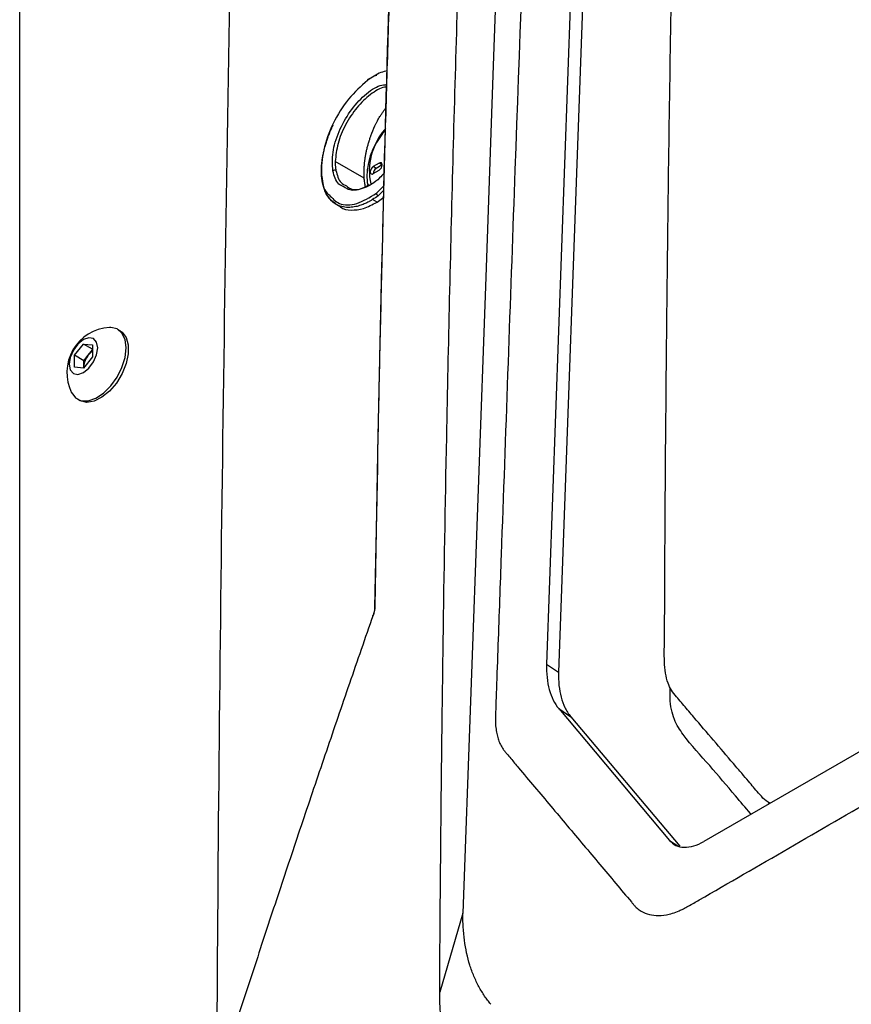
# Model space of a CAD drawing. Header units: millimetres. Extents: x 155400 to 158181, y 110534 to 115156.
# Tile 35 of 121: x 157604 to 157702, y 111430 to 111546. Entities that reach past the tile are written whole.
import ezdxf

# ---------------------------------------------------------------- set-up
doc = ezdxf.new("R2010")
doc.units = ezdxf.units.MM

msp = doc.modelspace()

# ---------------------------------------------------------------- linework, layer by layer
at = {"color": 7, "linetype": 'Continuous', "lineweight": 25}
for p, q in [((157674.36, 111700.39), (157666.12, 111470.48)), ((157675.79, 111699.91), (157667.53, 111469.54)), ((157604.01, 111662.54), (157604.01, 111333.72)), ((157645.43, 111539.56), (157645.05, 111539.35)), ((157645.83, 111539.78), (157646.09, 111539.89)), ((157644.63, 111527.74), (157641.21, 111529.71)), ((157646.39, 111529.51), (157645.68, 111529.1)), ((157646.03, 111528.89), (157645.68, 111529.1)), ((157646.74, 111529.3), (157646.03, 111528.89)), ((157646.74, 111529.3), (157646.39, 111529.51)), ((157645.68, 111528.28), (157646.39, 111528.69)), ((157646.06, 111525.96), (157646.93, 111526.82)), ((157646.13, 111524.92), (157646.95, 111525.52)), ((157646.92, 111526.31), (157646.26, 111525.67)), ((157641.29, 111524.67), (157641.83, 111524.36)), ((157646.13, 111524.92), (157645.61, 111525.22)), ((157615.85, 111509.77), (157615.58, 111509.92)), ((157610.47, 111506.87), (157611.53, 111508.19)), ((157611.53, 111508.19), (157612.59, 111508.1)), ((157612.59, 111507.58), (157611.53, 111508.19)), ((157612.59, 111508.1), (157612.59, 111506.68)), ((157610.47, 111505.46), (157610.47, 111506.87)), ((157611.57, 111506.23), (157610.47, 111506.87)), ((157611.57, 111506.23), (157612.1, 111506.89)), ((157612.1, 111506.89), (157612.59, 111507.5)), ((157612.59, 111506.68), (157611.53, 111505.36)), ((157611.57, 111505.53), (157611.57, 111506.23)), ((157611.53, 111505.36), (157610.47, 111505.46)), ((157611.57, 111505.53), (157611.57, 111505.42)), ((157611.57, 111505.42), (157611.57, 111505.53)), ((157610.83, 111501.7), (157611.1, 111501.54)), ((157771.99, 111500.01), (157684.65, 111449.59)), ((157666.12, 111470.48), (157667.53, 111469.54)), ((157667.56, 111465.24), (157680.62, 111449.71)), ((157667.56, 111465.24), (157668.97, 111464.29)), ((157668.97, 111464.29), (157681.81, 111449.03)), ((157692.24, 111454.2), (157692.43, 111454.08)), ((157680.62, 111449.71), (157681.58, 111449.07)), ((157656.26, 111441.16), (157653.52, 111431.85))]:
    msp.add_line(p, q, dxfattribs=at)
at = {"color": 7, "linetype": 'Continuous', "lineweight": 25, "flags": 128}
for points in [[(157665.2, 111690.83), (157660.72, 111565.99), (157659.83, 111541.03), (157658.94, 111516.06), (157658.04, 111491.1), (157657.15, 111466.13), (157656.26, 111441.16)], [(157645.68, 111529.1), (157645.54, 111528.99), (157645.43, 111528.83), (157645.35, 111528.66), (157645.33, 111528.49), (157645.35, 111528.34), (157645.43, 111528.26), (157645.54, 111528.23), (157645.68, 111528.28)], [(157646.39, 111528.69), (157646.52, 111528.8), (157646.64, 111528.95), (157646.71, 111529.13), (157646.74, 111529.3), (157646.71, 111529.44), (157646.64, 111529.53), (157646.52, 111529.55), (157646.39, 111529.51)], [(157615.85, 111509.77), (157616.08, 111509.61), (157616.55, 111508.98), (157616.8, 111508.1), (157616.8, 111507.05), (157616.55, 111505.89), (157616.08, 111504.71), (157615.41, 111503.6), (157614.6, 111502.65), (157613.7, 111501.92), (157612.79, 111501.46), (157611.93, 111501.32), (157611.18, 111501.5), (157611.1, 111501.54)], [(157616.56, 111507.75), (157616.44, 111508.72), (157616.07, 111509.48), (157615.49, 111509.97), (157614.75, 111510.15), (157614.58, 111510.14)], [(157613.21, 111507.75), (157613.08, 111508.41), (157612.71, 111508.83), (157612.17, 111508.94), (157611.53, 111508.72), (157610.88, 111508.2), (157610.34, 111507.46), (157609.97, 111506.62), (157609.85, 111505.81), (157609.97, 111505.14), (157610.34, 111504.72), (157610.88, 111504.61), (157611.53, 111504.84), (157612.17, 111505.36), (157612.71, 111506.09), (157613.08, 111506.93), (157613.21, 111507.75)], [(157610.14, 111502.45), (157610.6, 111501.86), (157611.26, 111501.52), (157612.08, 111501.51), (157612.97, 111501.81), (157613.89, 111502.41), (157614.75, 111503.26), (157615.49, 111504.3), (157616.07, 111505.45), (157616.44, 111506.63), (157616.56, 111507.75)], [(157645.66, 111476.22), (157645.66, 111476.23), (157645.65, 111476.23), (157645.65, 111476.24), (157645.65, 111476.24), (157645.66, 111476.24), (157645.67, 111476.24)]]:
    msp.add_lwpolyline(points, dxfattribs=at)
at = {"color": 7, "linetype": 'Continuous', "lineweight": 25}
for centre, radius, start, end in [((157645.11, 111539.27), 0.0961, 119.444, 193.2581), ((157652.09, 111528.61), 6.87, 136.8351, 193.0253), ((157646.42, 111528.26), 0.743, 121.6059, 178.3994), ((157641.14, 111528.36), 0.323, 62.8352, 130.1246), ((157646.47, 111526.02), 0.411, 188.7869, 240.2643), ((157614.89, 111504.84), 5.32, 93.3411, 206.6643), ((157613.87, 111505.42), 2.3, 140.2279, 177.3607), ((157613.66, 111505.67), 1.98, 122.767, 141.9377), ((157645.91, 111477.25), 0.0612, 122.4084, 221.5075)]:
    msp.add_arc(centre, radius, start, end, dxfattribs=at)
for points, knots in [([(157692.46, 111454.1), (157692.3, 111454.18), (157691.84, 111454.42), (157691.29, 111455.09), (157690.66, 111455.81), (157690.02, 111456.56), (157689.29, 111457.42), (157687.17, 111459.9), (157685.11, 111462.31), (157683.17, 111464.59), (157682.59, 111465.28), (157682, 111465.96), (157681.41, 111466.66), (157680.83, 111467.36), (157680.22, 111468.62), (157679.93, 111470.74), (157680.04, 111473.64), (157680.03, 111476.47), (157680.05, 111479.31), (157680.07, 111484.91), (157680.15, 111496.19), (157680.35, 111518.32), (157680.85, 111553.97), (157681.89, 111600.1), (157683.52, 111651.46), (157685.02, 111685.45), (157685.77, 111702.45)], [0, 0, 0, 0, 0.002859, 0.0085565, 0.0135552, 0.0180801, 0.0240737, 0.0314509, 0.0695692, 0.0743666, 0.0791332, 0.0838831, 0.0886284, 0.0938304, 0.0982089, 0.1090025, 0.1198653, 0.1306402, 0.1414147, 0.15219, 0.1945206, 0.2701087, 0.4050793, 0.60325, 0.8015505, 1, 1, 1, 1]), ([(157668.42, 111696.96), (157667.92, 111683.01), (157667.41, 111668.94), (157666.4, 111640.6), (157665.89, 111626.34), (157664.35, 111583.42), (157663.32, 111554.63), (157661.78, 111511.75), (157661.27, 111497.51), (157660.64, 111479.83), (157660.45, 111474.53), (157660.23, 111468.37), (157660.13, 111465.63), (157660.1, 111464.64), (157660.09, 111464.42), (157660.08, 111464.31), (157660.08, 111464), (157660.08, 111463.82), (157660.09, 111463.51), (157660.1, 111463.36), (157660.12, 111463.09), (157660.14, 111462.96), (157660.19, 111462.59), (157660.23, 111462.37), (157660.33, 111461.94), (157660.39, 111461.74), (157660.52, 111461.36), (157660.6, 111461.18), (157660.78, 111460.82), (157660.88, 111460.65), (157661.06, 111460.38), (157661.12, 111460.29), (157661.23, 111460.16), (157661.27, 111460.11), (157661.35, 111460.02), (157661.54, 111459.79), (157662.04, 111459.2), (157662.51, 111458.64), (157664.07, 111456.78), (157665.34, 111455.27), (157667.91, 111452.22), (157669.2, 111450.68), (157671.76, 111447.64), (157673.02, 111446.13), (157674.89, 111443.92), (157675.58, 111443.1), (157676.26, 111442.29), (157676.41, 111442.11), (157676.48, 111442.02), (157676.71, 111441.79), (157676.86, 111441.66), (157677.33, 111441.32), (157677.64, 111441.17), (157678.31, 111440.95), (157678.66, 111440.89), (157679.41, 111440.85), (157679.8, 111440.88), (157680.46, 111441), (157680.7, 111441.06), (157681.2, 111441.21), (157681.46, 111441.31), (157681.91, 111441.5), (157682.07, 111441.57), (157682.42, 111441.74), (157682.6, 111441.84), (157683.25, 111442.21), (157683.68, 111442.46), (157691.01, 111446.69), (157698.2, 111450.84), (157712.95, 111459.36), (157720.52, 111463.73), (157728.08, 111468.09)], [0, 0, 0, 0, 0.125, 0.125, 0.25, 0.25, 0.5, 0.5, 0.625, 0.625, 0.65625, 0.671875, 0.679688, 0.680664, 0.680664, 0.681641, 0.681641, 0.683594, 0.683594, 0.685547, 0.685547, 0.6875, 0.6875, 0.691406, 0.691406, 0.695313, 0.695313, 0.699219, 0.699219, 0.703125, 0.703125, 0.705078, 0.705078, 0.706055, 0.706055, 0.707031, 0.710938, 0.71875, 0.71875, 0.75, 0.75, 0.78125, 0.78125, 0.8125, 0.8125, 0.828125, 0.830078, 0.830078, 0.832031, 0.832031, 0.835938, 0.835938, 0.84375, 0.84375, 0.851563, 0.851563, 0.859375, 0.859375, 0.863281, 0.863281, 0.867188, 0.867188, 0.869141, 0.869141, 0.871094, 0.871094, 0.875, 0.875, 0.9375, 0.9375, 1, 1, 1, 1]), ([(157653.52, 111431.85), (157653.53, 111433.11), (157653.54, 111435.84), (157653.57, 111439.94), (157653.6, 111444.15), (157653.65, 111448.74), (157653.71, 111455.56), (157653.81, 111463.87), (157654, 111478.35), (157654.37, 111500.09), (157655.06, 111529.73), (157655.81, 111554.89), (157656.44, 111572.81), (157656.84, 111583.55), (157657.26, 111594.27), (157657.71, 111604.98), (157658.19, 111615.67), (157658.69, 111626.34), (157659.21, 111637), (157659.76, 111647.63), (157660.34, 111658.26), (157660.94, 111668.86), (157661.56, 111679.45), (157662, 111686.49), (157662.22, 111690.01)], [0, 0, 0, 0, 0.014401, 0.03125, 0.046875, 0.0625, 0.083787, 0.125, 0.157754, 0.25, 0.37501, 0.499999, 0.541684, 0.583365, 0.625044, 0.666719, 0.708392, 0.750061, 0.791727, 0.833389, 0.875048, 0.916702, 0.958353, 1, 1, 1, 1]), ([(157653.78, 111683.97), (157653.67, 111682.03), (157653.43, 111678.14), (157653.08, 111672.3), (157652.74, 111666.46), (157652.41, 111660.61), (157652.09, 111654.76), (157651.77, 111648.91), (157651.46, 111643.05), (157651.16, 111637.19), (157650.87, 111631.32), (157650.58, 111625.45), (157650.3, 111619.57), (157650.03, 111613.69), (157649.77, 111607.8), (157649.51, 111601.91), (157649.26, 111596.02), (157649.02, 111590.12), (157648.79, 111584.22), (157648.56, 111578.32), (157648.35, 111572.41), (157648.14, 111566.49), (157647.93, 111560.57), (157647.74, 111554.65), (157647.55, 111548.73), (157647.37, 111542.79), (157647.19, 111536.86), (157647.03, 111530.92), (157646.87, 111524.98), (157646.72, 111519.03), (157646.58, 111513.08), (157646.44, 111507.13), (157646.31, 111501.17), (157646.19, 111495.21), (157646.08, 111489.25), (157645.97, 111483.28), (157645.91, 111479.3), (157645.88, 111477.3)], [0, 0, 0, 0, 0.0286306, 0.057258, 0.0858822, 0.1145032, 0.1431209, 0.1717353, 0.2003465, 0.2289543, 0.2575587, 0.2861598, 0.3147574, 0.3433515, 0.3719422, 0.4005294, 0.4291131, 0.4576931, 0.4862696, 0.5148425, 0.5434117, 0.5719773, 0.6005391, 0.6290972, 0.6576516, 0.6862021, 0.7147488, 0.7432917, 0.7718307, 0.8003659, 0.828897, 0.8574243, 0.8859475, 0.9144667, 0.9429819, 0.971493, 1, 1, 1, 1]), ([(157631.53, 111667.45), (157630.88, 111643.71), (157629.55, 111594.95), (157628.2, 111520.74), (157627.28, 111447), (157627.09, 111398.26), (157627, 111374.92)], [0, 0, 0, 0, 0.245352, 0.503907, 0.76247, 1, 1, 1, 1]), ([(157645.89, 111477.19), (157646.26, 111496.71), (157647.02, 111535.76), (157648.95, 111589.59), (157650.74, 111630.23), (157651.97, 111651.46), (157652.33, 111657.72)], [0, 0, 0, 0, 0.32111, 0.642214, 0.894514, 1, 1, 1, 1]), ([(157645.02, 111539.25), (157644.24, 111538.57), (157642.7, 111537.21), (157640.85, 111534.2), (157639.69, 111531), (157639.48, 111528.12), (157639.82, 111526.27), (157640.4, 111525.84), (157640.48, 111525.78)], [0, 0, 0, 0, 0.193997, 0.387824, 0.58155, 0.775256, 0.969006, 1, 1, 1, 1]), ([(157647.35, 111540.38), (157647.09, 111540.33), (157646.34, 111540.17), (157645.54, 111539.61), (157645.02, 111539.25)], [0, 0, 0, 0, 0.34572, 1, 1, 1, 1]), ([(157640.93, 111528.61), (157640.88, 111529.31), (157640.79, 111530.7), (157641.57, 111533.25), (157642.9, 111535.66), (157644.63, 111537.58), (157646.22, 111538.69), (157647.03, 111538.75), (157647.29, 111538.76)], [0, 0, 0, 0, 0.183894, 0.366614, 0.549246, 0.731878, 0.914589, 1, 1, 1, 1]), ([(157647.28, 111538.46), (157647.19, 111538.46), (157646.61, 111538.45), (157645.33, 111537.65), (157643.72, 111536.13), (157642.36, 111534.07), (157641.42, 111531.79), (157641.28, 111530.4), (157641.21, 111529.71)], [0, 0, 0, 0, 0.037112, 0.229734, 0.422392, 0.614965, 0.807496, 1, 1, 1, 1]), ([(157646.47, 111535), (157646.51, 111535.06), (157646.58, 111535.17), (157646.68, 111535.33), (157646.79, 111535.49), (157646.93, 111535.7), (157647.05, 111535.84), (157647.12, 111535.94)], [0, 0, 0, 0, 0.166355, 0.332946, 0.499863, 0.653517, 1, 1, 1, 1]), ([(157645.61, 111525.22), (157645.55, 111525.19), (157645.4, 111525.09), (157645.11, 111524.93), (157644.7, 111524.73), (157644.19, 111524.53), (157643.58, 111524.36), (157642.88, 111524.27), (157642.13, 111524.32), (157641.32, 111524.59), (157640.57, 111525.18), (157640.01, 111526.08), (157639.68, 111527.13), (157639.58, 111528.05), (157639.58, 111528.73), (157639.59, 111529.15), (157639.63, 111529.6), (157639.69, 111530.05), (157639.78, 111530.53), (157639.88, 111531.01), (157640.01, 111531.5), (157640.16, 111532), (157640.33, 111532.5), (157640.52, 111533.01), (157640.73, 111533.52), (157640.89, 111533.86), (157640.97, 111534.03)], [0, 0, 0, 0, 0.012463, 0.033511, 0.063074, 0.101115, 0.14769, 0.202964, 0.266797, 0.339056, 0.433169, 0.520931, 0.602288, 0.677447, 0.703046, 0.728863, 0.754939, 0.781267, 0.807838, 0.834645, 0.861681, 0.888933, 0.916366, 0.944, 0.971867, 1, 1, 1, 1]), ([(157647.13, 111533.59), (157647, 111533.44), (157646.58, 111532.95), (157645.99, 111531.96), (157645.41, 111530.69), (157645.04, 111529.39), (157644.92, 111528.13), (157644.94, 111527.29), (157645.07, 111526.93), (157645.08, 111526.91)], [0, 0, 0, 0, 0.077903, 0.258749, 0.439733, 0.621463, 0.804731, 0.990189, 1, 1, 1, 1]), ([(157645.89, 111533.92), (157645.91, 111533.96), (157645.96, 111534.06), (157646.03, 111534.2), (157646.1, 111534.34), (157646.15, 111534.43), (157646.17, 111534.48)], [0, 0, 0, 0, 0.250518, 0.501191, 0.750944, 1, 1, 1, 1]), ([(157645.01, 111531.46), (157645.03, 111531.53), (157645.07, 111531.67), (157645.13, 111531.88), (157645.19, 111532.06), (157645.24, 111532.24), (157645.3, 111532.41), (157645.35, 111532.58), (157645.39, 111532.69), (157645.4, 111532.72)], [0, 0, 0, 0, 0.16693, 0.334033, 0.501068, 0.588909, 0.751105, 0.912576, 1, 1, 1, 1]), ([(157644.75, 111530.17), (157644.76, 111530.25), (157644.79, 111530.46), (157644.86, 111530.81), (157644.94, 111531.17), (157644.99, 111531.38), (157645.01, 111531.46)], [0, 0, 0, 0, 0.175286, 0.500004, 0.825196, 1, 1, 1, 1]), ([(157644.67, 111529.53), (157644.67, 111529.59), (157644.68, 111529.69), (157644.7, 111529.84), (157644.72, 111530), (157644.74, 111530.1), (157644.75, 111530.17)], [0, 0, 0, 0, 0.249586, 0.500006, 0.680279, 1, 1, 1, 1]), ([(157641.21, 111529.71), (157641.21, 111529.65), (157641.21, 111529.52), (157641.21, 111529.34), (157641.22, 111529.16), (157641.24, 111528.98), (157641.26, 111528.81), (157641.28, 111528.7), (157641.29, 111528.65)], [0, 0, 0, 0, 0.167668, 0.334655, 0.501172, 0.667426, 0.833625, 1, 1, 1, 1]), ([(157644.63, 111527.74), (157644.62, 111527.78), (157644.62, 111527.89), (157644.61, 111528.08), (157644.6, 111528.35), (157644.6, 111528.63), (157644.61, 111528.84), (157644.62, 111528.91)], [0, 0, 0, 0, 0.1164868, 0.2833393, 0.4999615, 0.8067071, 1, 1, 1, 1]), ([(157644.62, 111528.91), (157644.62, 111528.98), (157644.63, 111529.12), (157644.65, 111529.33), (157644.66, 111529.46), (157644.67, 111529.53)], [0, 0, 0, 0, 0.33295, 0.666162, 1, 1, 1, 1]), ([(157641.41, 111524.6), (157640.9, 111524.98), (157639.97, 111525.68), (157639.76, 111527.22), (157639.67, 111527.92)], [0, 0, 0, 0, 0.5471485, 1, 1, 1, 1]), ([(157642.23, 111526.73), (157642.01, 111526.81), (157641.33, 111527.09), (157641.1, 111527.99), (157640.93, 111528.61)], [0, 0, 0, 0, 0.318198, 1, 1, 1, 1]), ([(157641.29, 111528.65), (157641.43, 111528.1), (157641.66, 111527.24), (157642.3, 111526.93), (157642.53, 111526.82)], [0, 0, 0, 0, 0.6367384, 1, 1, 1, 1]), ([(157646.97, 111528.35), (157646.79, 111528.15), (157646.06, 111527.29), (157644.59, 111526.5), (157643.07, 111526.14), (157642.45, 111526.57), (157642.23, 111526.73)], [0, 0, 0, 0, 0.1084624, 0.460404, 0.812353, 1, 1, 1, 1]), ([(157644.78, 111526.68), (157644.77, 111526.72), (157644.75, 111526.82), (157644.72, 111526.98), (157644.68, 111527.21), (157644.65, 111527.46), (157644.63, 111527.65), (157644.63, 111527.72)], [0, 0, 0, 0, 0.123531, 0.2878307, 0.4930257, 0.7919026, 1, 1, 1, 1]), ([(157642.53, 111526.82), (157642.68, 111526.7), (157643.18, 111526.32), (157644.17, 111526.38), (157644.96, 111526.84), (157645.21, 111526.98)], [0, 0, 0, 0, 0.229262, 0.763404, 1, 1, 1, 1]), ([(157640.48, 111525.78), (157640.85, 111525.38), (157641.67, 111524.51), (157643.71, 111524.54), (157645.28, 111525.49), (157646.06, 111525.96)], [0, 0, 0, 0, 0.295732, 0.647903, 1, 1, 1, 1]), ([(157641.83, 111524.36), (157641.83, 111524.36), (157642.15, 111524.06), (157643.07, 111523.94), (157644.52, 111524.05), (157645.6, 111524.63), (157646.13, 111524.92)], [0, 0, 0, 0, 0.000156, 0.333052, 0.666319, 1, 1, 1, 1]), ([(157645.7, 111476.2), (157645.71, 111476.25), (157645.74, 111476.33), (157645.78, 111476.46), (157645.81, 111476.59), (157645.84, 111476.72), (157645.86, 111476.84), (157645.87, 111476.96), (157645.88, 111477.08), (157645.89, 111477.15), (157645.89, 111477.19)], [0, 0, 0, 0, 0.126137, 0.252521, 0.378862, 0.50487, 0.630259, 0.754752, 0.878081, 1, 1, 1, 1]), ([(157645.67, 111476.24), (157645.2, 111474.9), (157644.27, 111472.22), (157642.88, 111468.21), (157641.52, 111464.22), (157640.16, 111460.26), (157638.83, 111456.32), (157637.5, 111452.4), (157636.2, 111448.51), (157634.91, 111444.64), (157633.63, 111440.79), (157632.38, 111436.97), (157631.13, 111433.17), (157629.9, 111429.4), (157628.69, 111425.65), (157627.89, 111423.15), (157627.49, 111421.91)], [0, 0, 0, 0, 0.074618, 0.148745, 0.222382, 0.295528, 0.368183, 0.440347, 0.512021, 0.583204, 0.653896, 0.724098, 0.793809, 0.86303, 0.93176, 1, 1, 1, 1]), ([(157666.12, 111470.48), (157666.08, 111469.4), (157666.19, 111468.38), (157666.68, 111466.59), (157667.06, 111465.83), (157667.56, 111465.24)], [0, 0, 0, 0, 0.5, 0.5, 1, 1, 1, 1]), ([(157690.22, 111452.8), (157690.19, 111452.83), (157689.58, 111453.55), (157687.95, 111455.45), (157685.35, 111458.61), (157682.73, 111461.33), (157681.06, 111463.92), (157680.64, 111465.92), (157680.67, 111467.31), (157680.68, 111467.73)], [0, 0, 0, 0, 0.00679, 0.163625, 0.43482, 0.713162, 0.82587, 0.947345, 1, 1, 1, 1]), ([(157680.62, 111449.71), (157680.83, 111449.46), (157681.08, 111449.27), (157681.65, 111448.99), (157681.98, 111448.92), (157682.7, 111448.9), (157683.08, 111448.95), (157683.86, 111449.19), (157684.26, 111449.37), (157684.65, 111449.59)], [0, 0, 0, 0, 0.25, 0.25, 0.5, 0.5, 0.75, 0.75, 1, 1, 1, 1]), ([(157659.54, 111430.41), (157659.41, 111430.56), (157659.29, 111430.72), (157659.04, 111431.04), (157658.92, 111431.21), (157658.58, 111431.73), (157658.35, 111432.1), (157657.93, 111432.88), (157657.73, 111433.29), (157657.37, 111434.14), (157657.21, 111434.58), (157656.78, 111435.95), (157656.57, 111436.93), (157656.37, 111438.46), (157656.32, 111438.99), (157656.27, 111439.79), (157656.26, 111440.06), (157656.25, 111440.61), (157656.25, 111440.88), (157656.26, 111441.16)], [0, 0, 0, 0, 0.0625, 0.0625, 0.125, 0.125, 0.25, 0.25, 0.375, 0.375, 0.5, 0.5, 0.75, 0.75, 0.875, 0.875, 0.9375, 0.9375, 1, 1, 1, 1]), ([(157656.29, 111421.48), (157656.18, 111421.63), (157655.96, 111421.93), (157655.53, 111422.56), (157654.88, 111423.78), (157654.15, 111425.81), (157653.71, 111428.17), (157653.56, 111429.96), (157653.53, 111431.04), (157653.52, 111431.58), (157653.52, 111431.85)], [0, 0, 0, 0, 0.0626835, 0.1253067, 0.2505757, 0.5010336, 0.7505244, 0.8749507, 0.9373996, 1, 1, 1, 1])]:
    msp.add_open_spline(points, degree=3, knots=knots, dxfattribs=at)
for points in [[(157646.17, 111534.48), (157646.27, 111534.66), (157646.37, 111534.83), (157646.47, 111535)], [(157645.4, 111532.72), (157645.54, 111533.13), (157645.71, 111533.53), (157645.89, 111533.92)], [(157644.63, 111527.72), (157644.63, 111527.73), (157644.63, 111527.73), (157644.63, 111527.74)], [(157646.26, 111525.67), (157646.04, 111525.5), (157645.83, 111525.36), (157645.61, 111525.22)], [(157645.88, 111477.3), (157645.87, 111476.98), (157645.8, 111476.61), (157645.67, 111476.24)], [(157667.53, 111469.54), (157667.51, 111468.99), (157667.55, 111467.96), (157667.79, 111466.58), (157668.24, 111465.35), (157668.69, 111464.63), (157668.97, 111464.29)]]:
    msp.add_open_spline(points, degree=3, dxfattribs=at)

doc.saveas('drawing.dxf')
